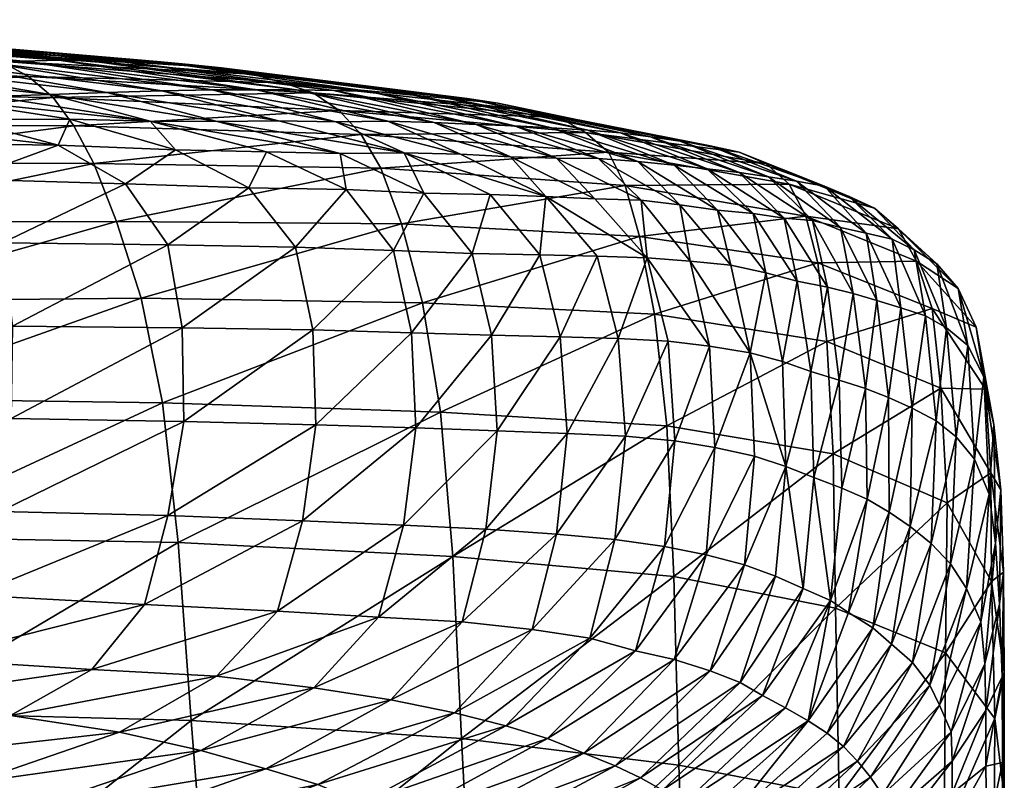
# Model space of a CAD drawing. Header units: inches. Extents: x -45 to 45, y -13 to 11.8.
# Tile 157 of 157: x 42.4 to 45, y 9.7 to 11.7. Entities that reach past the tile are written whole.
import ezdxf

# ---------------------------------------------------------------- set-up
doc = ezdxf.new("R2010")
doc.units = ezdxf.units.IN
doc.header["$MEASUREMENT"] = 0
doc.layers.add('AFUCH-3-STUP', color=5, linetype='Continuous')

msp = doc.modelspace()

# ---------------------------------------------------------------- meshes
at = {"layer": 'AFUCH-3-STUP'}
mesh = msp.add_polyface(dxfattribs=at)
corners = [(41.7131, 11.4947, 18.122), (40.9234, 11.5067, 17.9882), (41.6559, 11.5628, 18.8782), (40.8772, 11.577, 18.7535), (41.5909, 11.6125, 19.6148), (42.4443, 11.5395, 19.0252), (42.3708, 11.5802, 19.7516), (42.2921, 11.6043, 20.455), (41.5208, 11.6464, 20.3293), (42.2108, 11.6177, 21.1427), (41.4471, 11.6682, 21.0267), (42.1287, 11.631, 21.8176), (41.3721, 11.678, 21.7105), (42.0473, 11.6423, 22.4746), (41.2988, 11.6868, 22.3774), (41.9678, 11.6467, 23.1079), (41.229, 11.6877, 23.022), (41.89, 11.6426, 23.7212), (41.1642, 11.6899, 23.6454), (41.813, 11.6386, 24.3247), (41.1011, 11.6827, 24.2569), (41.7355, 11.6346, 24.9252), (42.6131, 11.58, 23.8192), (42.5247, 11.5829, 24.4186), (42.4308, 11.5804, 25.0158), (41.6555, 11.6309, 25.5224), (42.3296, 11.5773, 25.6074), (40.978, 11.6683, 25.4766), (42.2166, 11.5724, 26.186), (41.5703, 11.6266, 26.1116), (40.9161, 11.6611, 26.0877), (42.0933, 11.5618, 26.7491), (41.4776, 11.6098, 26.6904), (41.9679, 11.5507, 27.3022), (41.3855, 11.5931, 27.2644), (41.8507, 11.5392, 27.8503), (42.3488, 11.4869, 27.9647), (41.3118, 11.5752, 27.8421), (41.7532, 11.5268, 28.3763), (42.1816, 11.4841, 28.5034), (41.2854, 11.5544, 28.4201), (41.692, 11.516, 28.7843), (41.3653, 11.5246, 28.9569)]
mesh.append_faces([[corners[k] for k in face] for face in [(0, 1, 2), (2, 3, 4), (2, 5, 0), (5, 2, 6), (4, 6, 2), (6, 4, 7), (8, 7, 4), (7, 8, 9), (10, 9, 8), (9, 10, 11), (12, 11, 10), (11, 12, 13), (14, 13, 12), (13, 14, 15), (16, 15, 14), (15, 16, 17), (18, 17, 16), (17, 18, 19), (20, 19, 18), (19, 20, 21), (17, 22, 15), (19, 23, 17), (21, 24, 19), (25, 26, 21), (25, 21, 27), (26, 25, 28), (29, 28, 25), (29, 25, 30), (28, 29, 31), (32, 31, 29), (31, 32, 33), (34, 33, 32), (35, 36, 33), (35, 33, 37), (34, 37, 33), (38, 39, 35), (38, 35, 40), (37, 40, 35), (41, 38, 42), (40, 42, 38)]], dxfattribs={"vtx0": -1, "vtx1": -1, "vtx2": -1})
mesh = msp.add_polyface(dxfattribs=at)
corners = [(42.5091, 11.4841, 18.2762), (41.7131, 11.4947, 18.122), (42.4443, 11.5395, 19.0252), (43.2648, 11.4501, 18.4522), (42.5643, 11.4099, 17.5243), (43.1957, 11.4964, 19.194), (43.1177, 11.5235, 19.9091), (42.3708, 11.5802, 19.7516), (43.0357, 11.5462, 20.5998), (42.2921, 11.6043, 20.455), (42.9536, 11.5625, 21.2776), (42.2108, 11.6177, 21.1427), (42.8688, 11.5713, 21.9431), (42.1287, 11.631, 21.8176), (42.7844, 11.5792, 22.5898), (42.0473, 11.6423, 22.4746), (42.6991, 11.5774, 23.2131), (41.9678, 11.6467, 23.1079), (42.6131, 11.58, 23.8192), (41.89, 11.6426, 23.7212), (42.5247, 11.5829, 24.4186), (41.813, 11.6386, 24.3247), (42.4308, 11.5804, 25.0158), (41.7355, 11.6346, 24.9252), (42.3296, 11.5773, 25.6074), (43.3445, 11.5001, 23.3264), (43.2504, 11.5028, 23.9284), (43.1515, 11.505, 24.5265), (43.0462, 11.5051, 25.1238), (42.929, 11.5047, 25.7155), (42.7959, 11.5023, 26.2949), (42.2166, 11.5724, 26.186), (42.6511, 11.4975, 26.86), (42.0933, 11.5618, 26.7491), (42.5013, 11.492, 27.4148), (41.9679, 11.5507, 27.3022), (42.3488, 11.4869, 27.9647), (42.1816, 11.4841, 28.5034), (42.7654, 11.4219, 28.1101), (42.553, 11.4269, 28.6761), (42.2684, 11.4264, 29.2212), (43.1047, 11.4226, 26.9768), (42.9423, 11.421, 27.5443)]
mesh.append_faces([[corners[k] for k in face] for face in [(0, 1, 2), (0, 3, 4), (3, 0, 5), (2, 5, 0), (5, 2, 6), (7, 6, 2), (6, 7, 8), (9, 8, 7), (8, 9, 10), (11, 10, 9), (10, 11, 12), (13, 12, 11), (12, 13, 14), (15, 14, 13), (14, 15, 16), (17, 16, 15), (16, 17, 18), (18, 19, 20), (20, 21, 22), (22, 23, 24), (16, 25, 14), (18, 26, 16), (20, 27, 18), (27, 20, 28), (22, 28, 20), (28, 22, 29), (24, 29, 22), (29, 24, 30), (31, 30, 24), (30, 31, 32), (33, 32, 31), (32, 33, 34), (35, 34, 33), (34, 35, 36), (36, 37, 38), (39, 37, 40), (36, 38, 34), (32, 41, 30), (41, 32, 42), (34, 42, 32)]], dxfattribs={"vtx0": -1, "vtx1": -1, "vtx2": -1})
mesh = msp.add_polyface(dxfattribs=at)
corners = [(43.3743, 11.2974, 16.9895), (42.6172, 11.3104, 16.8098), (43.3228, 11.3869, 17.7035), (42.5643, 11.4099, 17.5243), (43.2648, 11.4501, 18.4522), (43.9147, 11.3921, 18.6323), (43.1957, 11.4964, 19.194), (43.844, 11.4322, 19.366), (43.1177, 11.5235, 19.9091), (43.7649, 11.4512, 20.0683), (43.6833, 11.4698, 20.7471), (43.0357, 11.5462, 20.5998), (43.6022, 11.4814, 21.4156), (42.9536, 11.5625, 21.2776), (43.519, 11.4893, 22.0729), (42.8688, 11.5713, 21.9431), (43.4339, 11.4963, 22.7109), (42.7844, 11.5792, 22.5898), (43.3445, 11.5001, 23.3264), (42.6991, 11.5774, 23.2131), (43.2504, 11.5028, 23.9284), (42.6131, 11.58, 23.8192), (43.1515, 11.505, 24.5265), (43.825, 11.4046, 23.4264), (43.7275, 11.4097, 24.0271), (43.6257, 11.4131, 24.6258), (43.0726, 11.3409, 28.2325), (43.2668, 11.3365, 27.6505), (42.7654, 11.4219, 28.1101), (43.1047, 11.4226, 26.9768), (43.4363, 11.3385, 27.0701), (43.2553, 11.4206, 26.4014), (43.5847, 11.335, 26.4843), (42.9423, 11.421, 27.5443), (43.6629, 11.2283, 27.1361), (43.4876, 11.2322, 27.7274), (43.2829, 11.2411, 28.3237), (43.0256, 11.2462, 28.9273), (43.5153, 11.4183, 25.2231), (43.0462, 11.5051, 25.1238), (43.3932, 11.4218, 25.8164), (42.929, 11.5047, 25.7155), (42.7959, 11.5023, 26.2949), (43.7166, 11.3276, 25.8941)]
mesh.append_faces([[corners[k] for k in face] for face in [(32, 31, 30), (34, 30, 35), (27, 35, 30), (35, 27, 36), (26, 36, 27), (36, 26, 37)]], dxfattribs={"vtx0": -1, "vtx1": -1})
mesh.append_faces([[corners[k] for k in face] for face in [(0, 1, 2), (2, 3, 4), (4, 5, 2), (6, 7, 4), (8, 9, 6), (9, 8, 10), (11, 10, 8), (10, 11, 12), (13, 12, 11), (12, 13, 14), (15, 14, 13), (14, 15, 16), (17, 16, 15), (16, 17, 18), (18, 19, 20), (20, 21, 22), (18, 23, 16), (20, 24, 18), (24, 20, 25), (22, 25, 20), (29, 30, 31), (29, 33, 30), (25, 22, 38), (39, 38, 22), (38, 39, 40), (41, 40, 39), (40, 41, 31), (42, 31, 41), (31, 42, 29), (40, 43, 38), (31, 32, 40)]], dxfattribs={"vtx0": -1, "vtx1": -1, "vtx2": -1})
mesh.append_faces([[corners[k] for k in face] for face in [(26, 27, 28), (27, 30, 33)]], dxfattribs={"vtx1": -1, "vtx2": -1})
mesh = msp.add_polyface(dxfattribs=at)
corners = [(41.1739, 10.6829, 14.9964), (41.9946, 10.6894, 15.116), (41.2131, 10.326, 14.6864), (41.9387, 10.9465, 15.5237), (41.1267, 10.9469, 15.3882), (41.8752, 11.1561, 16.0254), (41.0696, 11.1457, 15.8845), (41.8145, 11.3115, 16.647), (41.0136, 11.3054, 16.5029), (41.763, 11.4134, 17.3642), (40.9664, 11.4178, 17.2231), (41.7131, 11.4947, 18.122), (42.6768, 11.1571, 16.1848), (42.6172, 11.3104, 16.8098), (42.5643, 11.4099, 17.5243), (42.5091, 11.4841, 18.2762), (42.3488, 11.4869, 27.9647), (41.8507, 11.5392, 27.8503), (42.1816, 11.4841, 28.5034), (41.7532, 11.5268, 28.3763), (41.9597, 11.4791, 28.9939), (41.692, 11.516, 28.7843), (41.6089, 11.484, 29.3798), (41.3653, 11.5246, 28.9569), (41.1693, 11.4916, 29.7024), (41.8871, 11.4303, 29.7065), (41.4133, 11.4304, 30.1161), (42.2684, 11.4264, 29.2212), (42.1157, 11.3638, 29.9456), (41.6088, 11.3645, 30.4135), (41.7436, 11.2671, 30.6122), (41.1171, 11.2571, 31.0213), (42.2767, 11.2688, 30.1104), (42.3757, 11.1006, 30.2167), (41.8229, 11.104, 30.7346), (41.1802, 11.1028, 31.1606), (41.8456, 10.8855, 30.7899), (42.402, 10.8802, 30.2661), (41.1968, 10.8901, 31.2199), (41.8073, 10.4038, 30.813), (42.3695, 10.3916, 30.2936), (41.8358, 10.6434, 30.8104), (41.1847, 10.6523, 31.2377), (41.1562, 10.4179, 31.2347)]
mesh.append_faces([[corners[k] for k in face] for face in [(28, 25, 29), (30, 29, 31), (34, 30, 35), (36, 34, 38), (35, 38, 34), (36, 41, 37), (39, 41, 43)]], dxfattribs={"vtx0": -1, "vtx1": -1})
mesh.append_faces([[corners[k] for k in face] for face in [(5, 6, 7), (7, 8, 9), (9, 10, 11), (5, 12, 3), (7, 13, 5), (9, 14, 7), (11, 15, 9), (16, 17, 18), (18, 19, 20), (21, 20, 19), (22, 23, 24), (21, 23, 20), (22, 20, 23), (25, 22, 26), (24, 26, 22), (20, 22, 27), (25, 27, 22), (26, 29, 25), (20, 27, 18), (42, 41, 38), (42, 43, 41)]], dxfattribs={"vtx0": -1, "vtx1": -1, "vtx2": -1})
mesh.append_faces([[corners[k] for k in face] for face in [(0, 1, 2), (1, 0, 3), (4, 3, 0), (3, 4, 5), (28, 29, 32), (30, 32, 29), (32, 30, 33), (34, 33, 30), (36, 37, 34), (39, 40, 41), (36, 38, 41)]], dxfattribs={"vtx1": -1, "vtx2": -1})
mesh = msp.add_polyface(dxfattribs=at)
corners = [(41.9946, 10.6894, 15.116), (42.7979, 10.6784, 15.2508), (42.0357, 10.324, 14.8087), (42.7414, 10.9546, 15.667), (41.9387, 10.9465, 15.5237), (42.6768, 11.1571, 16.1848), (41.8752, 11.1561, 16.0254), (42.6172, 11.3104, 16.8098), (41.8145, 11.3115, 16.647), (42.5643, 11.4099, 17.5243), (41.763, 11.4134, 17.3642), (42.5091, 11.4841, 18.2762), (43.4287, 11.1511, 16.3555), (43.3743, 11.2974, 16.9895), (43.3228, 11.3869, 17.7035), (42.2684, 11.4264, 29.2212), (41.8871, 11.4303, 29.7065), (42.5225, 11.3584, 29.4043), (42.1157, 11.3638, 29.9456), (42.3757, 11.1006, 30.2167), (41.8229, 11.104, 30.7346), (42.402, 10.8802, 30.2661), (42.553, 11.4269, 28.6761), (42.7654, 11.4219, 28.1101), (42.1816, 11.4841, 28.5034), (43.0726, 11.3409, 28.2325), (42.8327, 11.3461, 28.8207), (42.9423, 11.421, 27.5443), (43.2668, 11.3365, 27.6505), (42.5013, 11.492, 27.4148), (43.0256, 11.2462, 28.9273), (42.7003, 11.2568, 29.5344), (42.2767, 11.2688, 30.1104), (42.8124, 11.0956, 29.6221), (42.8503, 10.8762, 29.6673), (43.1494, 11.0888, 29.0011), (42.854, 10.6289, 29.6948), (43.1949, 10.8707, 29.0406), (42.3985, 10.6365, 30.2889), (41.8358, 10.6434, 30.8104), (42.3695, 10.3916, 30.2936), (42.8124, 10.3805, 29.6966), (43.2029, 10.6205, 29.0671)]
mesh.append_faces([[corners[k] for k in face] for face in [(25, 23, 26), (26, 22, 17), (26, 30, 25), (30, 26, 31), (17, 31, 26), (31, 17, 32), (18, 32, 17), (31, 33, 30), (33, 31, 19), (32, 19, 31), (33, 34, 35), (34, 33, 21), (19, 21, 33), (34, 36, 37), (21, 38, 34)]], dxfattribs={"vtx0": -1, "vtx1": -1})
mesh.append_faces([[corners[k] for k in face] for face in [(5, 6, 7), (7, 8, 9), (9, 10, 11), (5, 12, 3), (7, 13, 5), (9, 14, 7), (15, 16, 17), (22, 23, 24), (22, 26, 23), (27, 23, 28), (27, 29, 23), (15, 17, 22), (36, 34, 38), (38, 39, 40), (38, 21, 39), (36, 41, 42), (41, 36, 40), (38, 40, 36)]], dxfattribs={"vtx0": -1, "vtx1": -1, "vtx2": -1})
mesh.append_faces([[corners[k] for k in face] for face in [(0, 1, 2), (1, 0, 3), (4, 3, 0), (3, 4, 5), (18, 17, 16), (19, 20, 21)]], dxfattribs={"vtx1": -1, "vtx2": -1})
mesh = msp.add_polyface(dxfattribs=at)
corners = [(44.0192, 11.2519, 17.1649), (43.3743, 11.2974, 16.9895), (43.9753, 11.3398, 17.8839), (43.3228, 11.3869, 17.7035), (43.9147, 11.3921, 18.6323), (43.2648, 11.4501, 18.4522), (43.844, 11.4322, 19.366), (43.1957, 11.4964, 19.194), (43.7649, 11.4512, 20.0683), (44.4523, 11.256, 18.0371), (44.3911, 11.3099, 18.7848), (44.3205, 11.3405, 19.51), (44.2434, 11.3571, 20.2015), (44.1642, 11.3687, 20.8723), (43.6833, 11.4698, 20.7471), (44.0859, 11.3803, 21.5339), (43.6022, 11.4814, 21.4156), (44.0072, 11.3909, 22.1856), (43.519, 11.4893, 22.0729), (43.9211, 11.3985, 22.8169), (43.4339, 11.4963, 22.7109), (43.825, 11.4046, 23.4264), (43.3445, 11.5001, 23.3264), (43.7275, 11.4097, 24.0271), (43.5847, 11.335, 26.4843), (43.4363, 11.3385, 27.0701), (43.8098, 11.2234, 26.5429), (43.6629, 11.2283, 27.1361), (43.7166, 11.3276, 25.8941), (43.9395, 11.2169, 25.9497), (44.3205, 11.2866, 22.2697), (44.236, 11.2959, 22.8961), (44.1488, 11.306, 23.5052), (44.0525, 11.3153, 24.1053), (43.9488, 11.3233, 24.7033), (43.6257, 11.4131, 24.6258), (43.8379, 11.324, 25.3003), (43.5153, 11.4183, 25.2231), (43.3932, 11.4218, 25.8164), (44.2634, 11.1869, 24.1611), (44.1637, 11.2006, 24.7586), (44.0614, 11.2129, 25.356)]
mesh.append_faces([[corners[k] for k in face] for face in [(24, 26, 28), (29, 28, 26), (31, 19, 32), (32, 21, 33), (33, 23, 34), (34, 35, 36), (36, 37, 28), (28, 38, 24), (33, 39, 32), (34, 40, 33), (36, 41, 34), (28, 29, 36)]], dxfattribs={"vtx0": -1, "vtx1": -1})
mesh.append_faces([[corners[k] for k in face] for face in [(0, 1, 2), (3, 2, 1), (2, 3, 4), (4, 5, 6), (6, 7, 8), (2, 9, 0), (4, 10, 2), (6, 11, 4), (11, 6, 12), (8, 12, 6), (12, 8, 13), (14, 13, 8), (13, 14, 15), (16, 15, 14), (15, 16, 17), (18, 17, 16), (17, 18, 19), (20, 19, 18), (19, 20, 21), (21, 22, 23), (17, 30, 15), (19, 31, 17), (21, 32, 19), (23, 33, 21), (35, 34, 23), (37, 36, 35)]], dxfattribs={"vtx0": -1, "vtx1": -1, "vtx2": -1})
mesh.append_faces([[corners[k] for k in face] for face in [(24, 25, 26), (27, 26, 25)]], dxfattribs={"vtx1": -1, "vtx2": -1})
mesh = msp.add_polyface(dxfattribs=at)
corners = [(44.5518, 10.8399, 16.0941), (44.0968, 10.9122, 15.9684), (44.5282, 11.0475, 16.6545), (44.0575, 11.1178, 16.5196), (44.4965, 11.1715, 17.311), (44.0192, 11.2519, 17.1649), (44.4523, 11.256, 18.0371), (43.9753, 11.3398, 17.8839), (44.3911, 11.3099, 18.7848), (43.9147, 11.3921, 18.6323), (44.3205, 11.3405, 19.51), (44.6779, 11.1923, 18.8964), (44.6109, 11.2231, 19.6131), (44.298, 11.0415, 24.7958), (44.3497, 10.8106, 24.8197), (44.3908, 11.0212, 24.1997), (44.4352, 10.787, 24.2288), (44.2419, 10.8274, 25.4081), (44.1912, 11.0522, 25.39), (44.5455, 11.2507, 20.2993), (44.2434, 11.3571, 20.2015), (44.4715, 11.2631, 20.9658), (44.1642, 11.3687, 20.8723), (44.3981, 11.2753, 21.623), (44.0859, 11.3803, 21.5339), (44.3205, 11.2866, 22.2697), (44.0072, 11.3909, 22.1856), (44.236, 11.2959, 22.8961), (44.5879, 11.1411, 21.6917), (44.5141, 11.1595, 22.3332), (44.4391, 11.1661, 22.9565), (44.3575, 11.1777, 23.5626), (44.1488, 11.306, 23.5052), (44.2634, 11.1869, 24.1611), (44.5533, 10.9832, 23.0032), (44.4732, 10.9992, 23.6035), (44.1637, 11.2006, 24.7586), (44.5099, 10.7608, 23.6382)]
mesh.append_faces([[corners[k] for k in face] for face in [(0, 1, 2), (2, 3, 4), (4, 5, 6), (6, 7, 8), (8, 11, 6), (13, 14, 15), (12, 10, 19), (19, 20, 21), (21, 22, 23), (23, 24, 25), (25, 26, 27), (23, 28, 21), (28, 23, 29), (25, 29, 23), (29, 25, 30), (27, 30, 25), (30, 27, 31), (32, 31, 27), (31, 32, 33), (30, 34, 29), (34, 30, 35), (31, 35, 30), (35, 31, 15), (33, 15, 31), (15, 33, 13), (36, 13, 33), (13, 36, 18), (15, 16, 35)]], dxfattribs={"vtx0": -1, "vtx1": -1})
mesh.append_faces([[corners[k] for k in face] for face in [(3, 2, 1), (5, 4, 3), (8, 9, 10), (10, 12, 8), (16, 15, 14), (17, 14, 18), (20, 19, 10), (22, 21, 20), (24, 23, 22), (37, 35, 16)]], dxfattribs={"vtx0": -1, "vtx1": -1, "vtx2": -1})
mesh.append_faces([[corners[k] for k in face] for face in [(13, 18, 14)]], dxfattribs={"vtx1": -1, "vtx2": -1})
mesh = msp.add_polyface(dxfattribs=at)
corners = [(44.1479, 10.2199, 15.1472), (43.5649, 10.2728, 15.0439), (44.1293, 10.617, 15.5097), (43.5318, 10.6538, 15.3882), (44.0968, 10.9122, 15.9684), (43.4843, 10.9418, 15.8224), (44.0575, 11.1178, 16.5196), (43.4287, 11.1511, 16.3555), (44.0192, 11.2519, 17.1649), (43.9455, 11.0655, 26.578), (43.8098, 11.2234, 26.5429), (43.7942, 11.0689, 27.1754), (43.6629, 11.2283, 27.1361), (43.9395, 11.2169, 25.9497), (44.0777, 11.0612, 25.9838), (44.1332, 10.8408, 25.9991), (44.0008, 10.8477, 26.5929), (44.1912, 11.0522, 25.39), (44.2419, 10.8274, 25.4081), (44.0614, 11.2129, 25.356), (43.8481, 10.8523, 27.1932), (43.6664, 10.8566, 27.7987), (44.1509, 10.5781, 26.0091), (44.02, 10.5899, 26.6012), (43.866, 10.5974, 27.2033), (43.6815, 10.6046, 27.8134), (44.123, 10.2992, 26.0131), (44.2564, 10.5601, 25.4228), (43.9923, 10.3176, 26.6022), (43.8381, 10.3315, 27.2047), (43.652, 10.3442, 27.8177), (44.0468, 10.0235, 26.0118), (44.2334, 10.2769, 25.4334), (43.926, 10.0564, 26.5998), (43.774, 10.0798, 27.2021), (44.2634, 11.1869, 24.1611), (44.0525, 11.3153, 24.1053), (44.1637, 11.2006, 24.7586), (43.9488, 11.3233, 24.7033), (43.8379, 11.324, 25.3003), (43.5893, 10.0998, 27.8164)]
mesh.append_faces([[corners[k] for k in face] for face in [(9, 10, 11), (12, 11, 10), (9, 16, 14), (13, 14, 19), (17, 19, 14), (11, 20, 9), (33, 28, 34), (35, 36, 37), (37, 38, 19), (19, 39, 13), (19, 17, 37), (34, 29, 40)]], dxfattribs={"vtx0": -1, "vtx1": -1})
mesh.append_faces([[corners[k] for k in face] for face in [(6, 7, 8), (15, 14, 16), (15, 18, 14), (16, 9, 20), (20, 11, 21), (15, 22, 18), (22, 15, 23), (16, 23, 15), (23, 16, 24), (20, 24, 16), (24, 20, 25), (22, 26, 27), (26, 22, 28), (23, 28, 22), (28, 23, 29), (24, 29, 23), (29, 24, 30), (25, 30, 24), (26, 31, 32), (28, 33, 26), (29, 34, 28)]], dxfattribs={"vtx0": -1, "vtx1": -1, "vtx2": -1})
mesh.append_faces([[corners[k] for k in face] for face in [(0, 1, 2), (3, 2, 1), (2, 3, 4), (4, 5, 6), (13, 10, 14), (9, 14, 10), (17, 14, 18)]], dxfattribs={"vtx1": -1, "vtx2": -1})
mesh = msp.add_polyface(dxfattribs=at)
corners = [(44.8526, 10.7171, 16.2166), (44.5518, 10.8399, 16.0941), (44.8301, 10.927, 16.773), (44.5282, 11.0475, 16.6545), (44.7888, 11.052, 17.4292), (44.4965, 11.1715, 17.311), (44.7409, 11.1379, 18.1544), (44.4523, 11.256, 18.0371), (44.6779, 11.1923, 18.8964), (44.3911, 11.3099, 18.7848), (44.6109, 11.2231, 19.6131), (44.9708, 10.7143, 16.9213), (44.9462, 10.8781, 17.5504), (44.8986, 10.9801, 18.2587), (44.8426, 11.0451, 18.9876), (44.7825, 11.0824, 19.6954), (44.7243, 11.1102, 20.3761), (44.5455, 11.2507, 20.2993), (44.6557, 11.1261, 21.0386), (44.4715, 11.2631, 20.9658), (44.5879, 11.1411, 21.6917), (44.9665, 10.7466, 18.3902), (44.9243, 10.8294, 19.0916), (44.8678, 10.8758, 19.7814), (44.8123, 10.9075, 20.4513), (44.747, 10.9293, 21.1066), (44.6835, 10.9487, 21.7532), (44.6214, 10.9669, 22.3876), (44.5141, 11.1595, 22.3332), (44.5533, 10.9832, 23.0032), (44.7771, 10.6642, 21.1832), (44.7147, 10.6923, 21.819), (44.6536, 10.7164, 22.4419), (44.5845, 10.7379, 23.046), (44.4732, 10.9992, 23.6035), (44.5099, 10.7608, 23.6382)]
mesh.append_faces([[corners[k] for k in face] for face in [(0, 1, 2), (3, 2, 1), (2, 3, 4), (5, 4, 3), (4, 5, 6), (7, 6, 5), (6, 7, 8), (8, 9, 10), (11, 2, 12), (4, 12, 2), (12, 4, 13), (6, 13, 4), (13, 6, 14), (8, 14, 6), (14, 8, 15), (10, 15, 8), (15, 10, 16), (17, 16, 10), (16, 17, 18), (19, 18, 17), (18, 19, 20), (13, 21, 12), (21, 13, 22), (14, 22, 13), (22, 14, 23), (15, 23, 14), (23, 15, 24), (16, 24, 15), (24, 16, 25), (18, 25, 16), (25, 18, 26), (20, 26, 18), (26, 20, 27), (28, 27, 20), (27, 28, 29), (25, 30, 24), (26, 31, 25), (27, 32, 26), (29, 33, 27), (34, 35, 29)]], dxfattribs={"vtx0": -1, "vtx1": -1})
mesh = msp.add_polyface(dxfattribs=at)
corners = [(43.5649, 10.2728, 15.0439), (42.839, 10.3095, 14.926), (43.5318, 10.6538, 15.3882), (42.7979, 10.6784, 15.2508), (43.4843, 10.9418, 15.8224), (42.7414, 10.9546, 15.667), (43.4287, 11.1511, 16.3555), (42.6768, 11.1571, 16.1848), (43.3743, 11.2974, 16.9895), (44.0968, 10.9122, 15.9684), (44.0575, 11.1178, 16.5196), (44.0192, 11.2519, 17.1649), (43.7942, 11.0689, 27.1754), (43.6629, 11.2283, 27.1361), (43.6154, 11.0721, 27.7751), (43.4876, 11.2322, 27.7274), (43.4077, 11.08, 28.3832), (43.2829, 11.2411, 28.3237), (43.1494, 11.0888, 29.0011), (43.0256, 11.2462, 28.9273), (42.8124, 11.0956, 29.6221), (43.6664, 10.8566, 27.7987), (43.4554, 10.8631, 28.4143), (43.1949, 10.8707, 29.0406), (42.8503, 10.8762, 29.6673), (43.6815, 10.6046, 27.8134), (43.8481, 10.8523, 27.1932), (43.4667, 10.6122, 28.4347), (43.2029, 10.6205, 29.0671), (42.854, 10.6289, 29.6948), (43.652, 10.3442, 27.8177), (43.4345, 10.355, 28.4418), (43.168, 10.3664, 29.0747), (42.8124, 10.3805, 29.6966), (43.5893, 10.0998, 27.8164), (43.8381, 10.3315, 27.2047), (43.3687, 10.1123, 28.4394), (43.1016, 10.128, 29.0681), (42.7502, 10.1456, 29.6851)]
mesh.append_faces([[corners[k] for k in face] for face in [(12, 13, 14), (15, 14, 13), (14, 15, 16), (17, 16, 15), (16, 17, 18), (19, 18, 17), (18, 19, 20), (14, 21, 12), (16, 22, 14), (18, 23, 16), (23, 18, 24), (34, 30, 36), (36, 31, 37), (37, 32, 38)]], dxfattribs={"vtx0": -1, "vtx1": -1})
mesh.append_faces([[corners[k] for k in face] for face in [(6, 7, 8), (6, 10, 4), (8, 11, 6), (21, 14, 22), (22, 16, 23), (21, 25, 26), (25, 21, 27), (22, 27, 21), (27, 22, 28), (23, 28, 22), (28, 23, 29), (30, 25, 31), (27, 31, 25), (31, 27, 32), (28, 32, 27), (32, 28, 33), (30, 34, 35), (31, 36, 30), (32, 37, 31)]], dxfattribs={"vtx0": -1, "vtx1": -1, "vtx2": -1})
mesh.append_faces([[corners[k] for k in face] for face in [(0, 1, 2), (3, 2, 1), (2, 3, 4), (5, 4, 3), (4, 5, 6), (4, 9, 2)]], dxfattribs={"vtx1": -1, "vtx2": -1})
mesh = msp.add_polyface(dxfattribs=at)
corners = [(44.5749, 10.1361, 15.2628), (44.1479, 10.2199, 15.1472), (44.5687, 10.5435, 15.6236), (44.1293, 10.617, 15.5097), (44.5518, 10.8399, 16.0941), (44.0968, 10.9122, 15.9684), (44.8693, 10.4138, 15.7602), (44.8526, 10.7171, 16.2166), (44.4352, 10.787, 24.2288), (44.3497, 10.8106, 24.8197), (44.444, 10.5104, 24.2584), (44.3609, 10.5371, 24.8412), (44.2564, 10.5601, 25.4228), (44.2419, 10.8274, 25.4081), (44.1509, 10.5781, 26.0091), (44.4167, 10.2206, 24.2844), (44.3342, 10.25, 24.8584), (44.5176, 10.4813, 23.6766), (44.4897, 10.1883, 23.7132), (44.5099, 10.7608, 23.6382), (44.2334, 10.2769, 25.4334), (44.123, 10.2992, 26.0131), (44.591, 10.453, 23.0946), (44.5611, 10.1562, 23.1423), (44.6584, 10.4242, 22.5029), (44.6088, 10.1249, 22.5605), (44.2441, 9.9705, 24.8654), (44.1488, 10.0003, 25.4351), (44.7147, 10.6923, 21.819), (44.6835, 10.9487, 21.7532), (44.6536, 10.7164, 22.4419), (44.6214, 10.9669, 22.3876), (44.5845, 10.7379, 23.046), (44.5533, 10.9832, 23.0032), (44.7162, 10.3898, 21.8934), (44.7224, 10.0411, 21.3549), (44.7719, 10.3514, 21.2705), (44.6728, 10.0837, 21.9646)]
mesh.append_faces([[corners[k] for k in face] for face in [(4, 7, 2), (15, 10, 16), (16, 11, 20), (25, 24, 23), (16, 26, 15), (20, 27, 16), (35, 36, 37), (37, 34, 25)]], dxfattribs={"vtx0": -1, "vtx1": -1})
mesh.append_faces([[corners[k] for k in face] for face in [(5, 4, 3), (8, 9, 10), (11, 10, 9), (11, 9, 12), (13, 12, 9), (12, 13, 14), (11, 16, 10), (17, 10, 18), (8, 10, 19), (17, 19, 10), (12, 20, 11), (20, 12, 21), (22, 23, 24), (22, 17, 23), (28, 29, 30), (30, 31, 32), (32, 33, 19), (34, 28, 24), (30, 24, 28), (24, 30, 22), (32, 22, 30), (22, 32, 17), (19, 17, 32), (34, 37, 36), (24, 25, 34)]], dxfattribs={"vtx0": -1, "vtx1": -1, "vtx2": -1})
mesh.append_faces([[corners[k] for k in face] for face in [(0, 1, 2), (2, 3, 4), (2, 6, 0)]], dxfattribs={"vtx1": -1})
mesh.append_faces([[corners[k] for k in face] for face in [(3, 2, 1), (15, 18, 10), (18, 23, 17)]], dxfattribs={"vtx1": -1, "vtx2": -1})
mesh = msp.add_polyface(dxfattribs=at)
corners = [(44.8647, 10.018, 15.4132), (44.5749, 10.1361, 15.2628), (44.8693, 10.4138, 15.7602), (44.5687, 10.5435, 15.6236), (44.8526, 10.7171, 16.2166), (44.9865, 10.2062, 15.9683), (44.985, 10.4935, 16.394), (44.9708, 10.7143, 16.9213), (44.8301, 10.927, 16.773), (45.0183, 10.2306, 16.6183), (45.0107, 10.4486, 17.1184), (44.9923, 10.6211, 17.7158), (44.9462, 10.8781, 17.5504), (44.9665, 10.7466, 18.3902), (45.0074, 10.1464, 17.3473), (44.9973, 10.3072, 17.9275), (44.9807, 10.4374, 18.5677), (44.9414, 10.5291, 19.2306), (44.9243, 10.8294, 19.0916), (44.8931, 10.5886, 19.8904), (44.8678, 10.8758, 19.7814), (44.8403, 10.631, 20.5407), (44.8123, 10.9075, 20.4513), (44.7771, 10.6642, 21.1832), (44.747, 10.9293, 21.1066), (44.7147, 10.6923, 21.819), (44.9692, 9.989, 18.1332), (44.9579, 10.1, 18.7564), (44.9205, 10.1882, 19.3875), (44.8782, 10.253, 20.017), (44.8275, 10.3067, 20.6441), (44.7719, 10.3514, 21.2705), (44.7162, 10.3898, 21.8934), (44.7778, 9.9926, 20.7438), (44.7224, 10.0411, 21.3549)]
mesh.append_faces([[corners[k] for k in face] for face in [(0, 1, 2), (2, 5, 0), (5, 2, 6), (4, 6, 2), (6, 4, 7), (8, 7, 4), (6, 9, 5), (7, 10, 6), (12, 11, 7), (18, 17, 13), (20, 19, 18), (22, 21, 20)]], dxfattribs={"vtx0": -1, "vtx1": -1})
mesh.append_faces([[corners[k] for k in face] for face in [(9, 6, 10), (10, 7, 11), (11, 12, 13), (10, 14, 9), (14, 10, 15), (11, 15, 10), (15, 11, 16), (13, 16, 11), (16, 13, 17), (17, 18, 19), (19, 20, 21), (21, 22, 23), (23, 24, 25), (15, 26, 14), (16, 27, 15), (27, 16, 28), (17, 28, 16), (28, 17, 29), (19, 29, 17), (29, 19, 30), (21, 30, 19), (30, 21, 31), (23, 31, 21), (31, 23, 32), (25, 32, 23), (30, 33, 29), (31, 34, 30)]], dxfattribs={"vtx0": -1, "vtx1": -1, "vtx2": -1})
mesh.append_faces([[corners[k] for k in face] for face in [(2, 3, 4)]], dxfattribs={"vtx1": -1})
mesh = msp.add_polyface(dxfattribs=at)
corners = [(41.5164, 9.0258, 26.3645), (41.5844, 8.9407, 25.7919), (42.1699, 9.2185, 26.4347), (42.2432, 9.1447, 25.8619), (41.4418, 9.1148, 26.9643), (42.0882, 9.2899, 27.0279), (41.3649, 9.2114, 27.5834), (41.996, 9.3739, 27.6322), (41.291, 9.3152, 28.2097), (41.9004, 9.4554, 28.2389), (41.2229, 9.4359, 28.8244), (41.796, 9.5505, 28.826), (41.6824, 9.6407, 29.3592), (42.143, 9.2615, 14.372), (41.3403, 9.2368, 14.2342), (42.0806, 9.8601, 14.5503), (41.2617, 9.8463, 14.4373), (42.0357, 10.324, 14.8087), (41.2131, 10.326, 14.6864), (41.9946, 10.6894, 15.116), (42.3695, 10.3916, 30.2936), (41.8073, 10.4038, 30.813), (42.2995, 10.17, 30.2671), (41.7433, 10.185, 30.7763), (41.0984, 10.2057, 31.185), (42.1783, 10.0009, 30.1905), (41.6331, 10.0242, 30.6742), (41.0029, 10.0458, 31.0622), (42.0024, 9.8858, 30.0665), (41.4842, 9.9074, 30.5084), (41.7843, 9.7862, 29.9097), (41.3092, 9.7882, 30.2609), (41.5716, 9.7057, 29.7496), (41.1714, 9.6691, 29.8999), (42.6119, 9.9741, 29.6257), (42.0899, 9.7418, 29.427), (42.397, 9.8524, 29.5324), (42.7005, 9.475, 27.0753), (42.5866, 9.5422, 27.6779), (42.4558, 9.609, 28.2818), (42.2985, 9.6754, 28.8724)]
mesh.append_faces([[corners[k] for k in face] for face in [(23, 21, 24), (26, 23, 27), (25, 28, 34)]], dxfattribs={"vtx0": -1, "vtx1": -1})
mesh.append_faces([[corners[k] for k in face] for face in [(0, 1, 2), (3, 2, 1), (4, 0, 5), (2, 5, 0), (6, 4, 7), (5, 7, 4), (8, 6, 9), (7, 9, 6), (10, 8, 11), (9, 11, 8), (11, 12, 10), (13, 14, 15), (16, 15, 14), (15, 16, 17), (29, 28, 26), (28, 29, 30), (31, 30, 29), (30, 31, 32), (32, 33, 12), (35, 36, 30), (28, 30, 36), (5, 37, 7), (7, 38, 9), (9, 39, 11), (40, 11, 39), (11, 40, 12), (35, 12, 40), (12, 35, 32), (30, 32, 35)]], dxfattribs={"vtx0": -1, "vtx1": -1, "vtx2": -1})
mesh.append_faces([[corners[k] for k in face] for face in [(18, 17, 16), (17, 18, 19), (20, 21, 22), (23, 22, 21), (22, 23, 25), (26, 25, 23), (25, 26, 28)]], dxfattribs={"vtx1": -1, "vtx2": -1})
mesh = msp.add_polyface(dxfattribs=at)
corners = [(42.9197, 9.2596, 14.4879), (42.143, 9.2615, 14.372), (42.8733, 9.8391, 14.6776), (42.0806, 9.8601, 14.5503), (42.839, 10.3095, 14.926), (42.0357, 10.324, 14.8087), (42.7979, 10.6784, 15.2508), (42.8124, 10.3805, 29.6966), (42.7502, 10.1456, 29.6851), (43.168, 10.3664, 29.0747), (42.2995, 10.17, 30.2671), (42.3695, 10.3916, 30.2936), (42.941, 9.9562, 29.0192), (43.1016, 10.128, 29.0681), (42.6119, 9.9741, 29.6257), (42.1783, 10.0009, 30.1905), (42.8992, 9.7602, 28.344), (43.1977, 9.9252, 28.4033), (42.6848, 9.8081, 28.9489), (42.397, 9.8524, 29.5324), (42.0024, 9.8858, 30.0665), (42.7937, 9.4196, 26.4824), (43.324, 9.6212, 26.528), (42.7005, 9.475, 27.0753), (43.208, 9.6704, 27.1234), (42.5866, 9.5422, 27.6779), (43.0705, 9.7116, 27.7324), (42.4558, 9.609, 28.2818), (42.2985, 9.6754, 28.8724), (42.0899, 9.7418, 29.427), (43.0907, 9.1405, 23.6991), (42.4336, 8.8877, 23.6803), (43.1345, 9.0907, 23.1505), (43.0487, 9.1926, 24.2464), (42.3976, 8.9505, 24.2223), (42.3546, 9.0173, 24.7626), (42.9997, 9.2493, 24.7944), (42.3031, 9.0834, 25.3061), (42.9422, 9.3065, 25.3457), (42.2432, 9.1447, 25.8619), (42.8761, 9.3566, 25.9072), (42.1699, 9.2185, 26.4347), (42.0882, 9.2899, 27.0279), (41.996, 9.3739, 27.6322), (41.9004, 9.4554, 28.2389)]
mesh.append_faces([[corners[k] for k in face] for face in [(8, 7, 10), (12, 13, 14), (8, 14, 13), (14, 8, 15), (10, 15, 8), (12, 18, 17), (14, 19, 12)]], dxfattribs={"vtx0": -1, "vtx1": -1})
mesh.append_faces([[corners[k] for k in face] for face in [(0, 1, 2), (3, 2, 1), (2, 3, 4), (7, 8, 9), (11, 10, 7), (16, 17, 18), (18, 12, 19), (19, 14, 20), (21, 22, 23), (23, 24, 25), (26, 25, 24), (25, 26, 27), (16, 27, 26), (27, 16, 28), (18, 28, 16), (28, 18, 29), (19, 29, 18), (30, 31, 32), (33, 34, 30), (34, 33, 35), (36, 35, 33), (35, 36, 37), (38, 37, 36), (37, 38, 39), (40, 39, 38), (39, 40, 41), (21, 41, 40), (41, 21, 42), (23, 42, 21), (25, 43, 23), (27, 44, 25)]], dxfattribs={"vtx0": -1, "vtx1": -1, "vtx2": -1})
mesh.append_faces([[corners[k] for k in face] for face in [(5, 4, 3), (4, 5, 6)]], dxfattribs={"vtx1": -1, "vtx2": -1})
mesh = msp.add_polyface(dxfattribs=at)
corners = [(43.6169, 9.2168, 14.6015), (42.9197, 9.2596, 14.4879), (43.5872, 9.7919, 14.7875), (42.8733, 9.8391, 14.6776), (43.5649, 10.2728, 15.0439), (42.839, 10.3095, 14.926), (44.1479, 10.2199, 15.1472), (43.7921, 9.327, 22.6178), (43.1906, 9.0473, 22.5977), (43.8598, 9.3042, 22.0571), (43.7047, 9.8256, 26.5713), (43.926, 10.0564, 26.5998), (43.5689, 9.8592, 27.1714), (43.774, 10.0798, 27.2021), (43.4005, 9.8939, 27.7838), (43.5893, 10.0998, 27.8164), (43.1977, 9.9252, 28.4033), (43.3687, 10.1123, 28.4394), (42.941, 9.9562, 29.0192), (43.1016, 10.128, 29.0681), (43.6263, 9.4429, 24.2706), (44.0597, 9.6882, 24.2915), (43.5668, 9.4904, 24.8236), (43.993, 9.7199, 24.8513), (43.4985, 9.5349, 25.3819), (43.9104, 9.7529, 25.4163), (43.4196, 9.5759, 25.9485), (43.8146, 9.7919, 25.9874), (43.324, 9.6212, 26.528), (43.208, 9.6704, 27.1234), (43.0705, 9.7116, 27.7324), (42.8992, 9.7602, 28.344), (43.7311, 9.3607, 23.1716), (43.1345, 9.0907, 23.1505), (43.679, 9.3988, 23.7211), (43.0907, 9.1405, 23.6991), (43.0487, 9.1926, 24.2464), (42.9997, 9.2493, 24.7944), (42.9422, 9.3065, 25.3457), (42.8761, 9.3566, 25.9072), (42.7937, 9.4196, 26.4824), (42.7005, 9.475, 27.0753)]
mesh.append_faces([[corners[k] for k in face] for face in [(10, 11, 12), (13, 12, 11), (12, 13, 14), (15, 14, 13), (14, 15, 16), (17, 16, 15), (16, 17, 18), (19, 18, 17), (27, 26, 25), (10, 28, 27), (12, 29, 10), (14, 30, 12), (16, 31, 14)]], dxfattribs={"vtx0": -1, "vtx1": -1})
mesh.append_faces([[corners[k] for k in face] for face in [(0, 1, 2), (3, 2, 1), (2, 3, 4), (7, 8, 9), (20, 21, 22), (22, 23, 24), (24, 25, 26), (26, 27, 28), (28, 10, 29), (29, 12, 30), (30, 14, 31), (32, 33, 7), (34, 35, 32), (35, 34, 36), (20, 36, 34), (36, 20, 37), (22, 37, 20), (37, 22, 38), (24, 38, 22), (38, 24, 39), (26, 39, 24), (39, 26, 40), (28, 40, 26), (29, 41, 28)]], dxfattribs={"vtx0": -1, "vtx1": -1, "vtx2": -1})
mesh.append_faces([[corners[k] for k in face] for face in [(5, 4, 3), (4, 6, 2)]], dxfattribs={"vtx1": -1, "vtx2": -1})
mesh = msp.add_polyface(dxfattribs=at)
corners = [(44.1818, 9.1439, 14.7173), (43.6169, 9.2168, 14.6015), (44.1611, 9.721, 14.8933), (43.5872, 9.7919, 14.7875), (44.1479, 10.2199, 15.1472), (44.5842, 9.6394, 15.0079), (44.5749, 10.1361, 15.2628), (44.2441, 9.9705, 24.8654), (44.3342, 10.25, 24.8584), (44.1488, 10.0003, 25.4351), (44.2334, 10.2769, 25.4334), (44.0468, 10.0235, 26.0118), (44.123, 10.2992, 26.0131), (43.926, 10.0564, 26.5998), (44.2305, 9.5942, 22.6212), (44.5026, 9.8385, 22.6049), (44.1757, 9.622, 23.183), (44.4427, 9.8731, 23.1747), (44.1182, 9.6553, 23.737), (44.3818, 9.9051, 23.7362), (44.0597, 9.6882, 24.2915), (44.3226, 9.9396, 24.2988), (43.993, 9.7199, 24.8513), (43.9104, 9.7529, 25.4163), (43.8598, 9.3042, 22.0571), (44.2865, 9.5683, 22.0485), (43.7921, 9.327, 22.6178), (44.3407, 9.5387, 21.4679), (43.934, 9.2845, 21.4915), (43.7311, 9.3607, 23.1716), (43.679, 9.3988, 23.7211), (43.6263, 9.4429, 24.2706), (44.3901, 9.5051, 20.882), (44.0063, 9.2631, 20.9213), (44.4344, 9.4674, 20.291), (44.0718, 9.2373, 20.3443), (44.2345, 9.1691, 18.4891), (44.5206, 9.3631, 18.4342), (44.1811, 9.1841, 19.1383), (44.4981, 9.3957, 19.0724), (44.129, 9.2103, 19.7543), (44.4681, 9.4331, 19.6904), (43.8146, 9.7919, 25.9874), (43.7047, 9.8256, 26.5713), (43.5668, 9.4904, 24.8236), (43.4985, 9.5349, 25.3819)]
mesh.append_faces([[corners[k] for k in face] for face in [(7, 8, 9), (9, 10, 11), (11, 12, 13), (14, 15, 16), (16, 17, 18), (19, 18, 17), (18, 19, 20), (21, 20, 19), (20, 21, 22), (7, 22, 21), (22, 7, 23), (9, 23, 7), (14, 26, 25), (16, 29, 14), (18, 30, 16), (20, 31, 18), (32, 33, 34), (23, 9, 42), (11, 42, 9), (42, 11, 43), (13, 43, 11), (22, 44, 20), (23, 45, 22)]], dxfattribs={"vtx0": -1, "vtx1": -1})
mesh.append_faces([[corners[k] for k in face] for face in [(0, 1, 2), (3, 2, 1), (2, 3, 4), (2, 5, 0), (24, 25, 26), (24, 28, 25), (26, 14, 29), (29, 16, 30), (30, 18, 31), (35, 34, 33), (28, 33, 27), (36, 37, 38), (38, 39, 40), (40, 41, 35)]], dxfattribs={"vtx0": -1, "vtx1": -1, "vtx2": -1})
mesh.append_faces([[corners[k] for k in face] for face in [(4, 6, 2), (27, 25, 28), (32, 27, 33)]], dxfattribs={"vtx1": -1, "vtx2": -1})
mesh = msp.add_polyface(dxfattribs=at)
corners = [(44.5842, 9.6394, 15.0079), (44.1611, 9.721, 14.8933), (44.5749, 10.1361, 15.2628), (44.8647, 10.018, 15.4132), (44.6088, 10.1249, 22.5605), (44.5611, 10.1562, 23.1423), (44.5026, 9.8385, 22.6049), (44.4427, 9.8731, 23.1747), (44.3818, 9.9051, 23.7362), (44.4897, 10.1883, 23.7132), (44.3226, 9.9396, 24.2988), (44.4167, 10.2206, 24.2844), (44.2441, 9.9705, 24.8654), (44.6728, 10.0837, 21.9646), (44.5524, 9.8063, 22.0185), (44.9951, 9.8447, 15.6403), (44.8614, 9.5388, 15.1657), (44.9865, 10.2062, 15.9683), (45.0201, 9.6384, 15.9065), (45.0203, 9.9666, 16.2144), (45.0183, 10.2306, 16.6183), (45.0151, 9.7281, 16.4533), (45.0143, 9.9547, 16.8535), (45.0074, 10.1464, 17.3473), (44.9711, 9.7184, 17.0423), (44.9715, 9.8655, 17.5466), (44.9692, 9.989, 18.1332), (44.9973, 10.3072, 17.9275), (44.9579, 10.1, 18.7564), (44.8825, 9.7323, 18.2761), (44.8797, 9.809, 18.9014), (44.8494, 9.8801, 19.5201), (44.9205, 10.1882, 19.3875), (44.8236, 9.9323, 20.1336), (44.8782, 10.253, 20.017), (44.7778, 9.9926, 20.7438), (44.8275, 10.3067, 20.6441), (44.7224, 10.0411, 21.3549), (44.6673, 9.6896, 20.2205), (44.6331, 9.7323, 20.822), (44.5957, 9.7709, 21.422)]
mesh.append_faces([[corners[k] for k in face] for face in [(0, 1, 2), (2, 3, 0), (7, 5, 8), (9, 8, 5), (8, 9, 10), (11, 10, 9), (10, 11, 12), (4, 6, 13), (14, 13, 6), (3, 15, 16), (15, 3, 17), (17, 19, 15), (29, 26, 30), (30, 28, 31), (31, 32, 33), (33, 34, 35), (35, 36, 37), (33, 38, 31), (38, 33, 39), (35, 39, 33), (39, 35, 40), (37, 40, 35), (40, 37, 14), (13, 14, 37)]], dxfattribs={"vtx0": -1, "vtx1": -1})
mesh.append_faces([[corners[k] for k in face] for face in [(18, 15, 19), (19, 17, 20), (21, 19, 22), (20, 22, 19), (22, 20, 23), (22, 24, 21), (24, 22, 25), (23, 25, 22), (25, 23, 26), (26, 27, 28), (26, 29, 25), (28, 30, 26), (32, 31, 28), (34, 33, 32)]], dxfattribs={"vtx0": -1, "vtx1": -1, "vtx2": -1})
mesh.append_faces([[corners[k] for k in face] for face in [(4, 5, 6), (7, 6, 5)]], dxfattribs={"vtx1": -1, "vtx2": -1})
mesh = msp.add_polyface(dxfattribs=at)
corners = [(44.8614, 9.5388, 15.1657), (44.5842, 9.6394, 15.0079), (44.8647, 10.018, 15.4132), (44.5524, 9.8063, 22.0185), (44.5026, 9.8385, 22.6049), (44.2865, 9.5683, 22.0485), (44.2305, 9.5942, 22.6212), (44.4427, 9.8731, 23.1747), (44.1757, 9.622, 23.183), (44.5957, 9.7709, 21.422), (44.3407, 9.5387, 21.4679), (44.9926, 9.3976, 15.4075), (44.9951, 9.8447, 15.6403), (45.0201, 9.6384, 15.9065), (45.0148, 9.4416, 16.1542), (45.0123, 9.228, 15.686), (45.0151, 9.7281, 16.4533), (45.0203, 9.9666, 16.2144), (44.9745, 9.5305, 16.6444), (44.9711, 9.7184, 17.0423), (44.8924, 9.3807, 16.7778), (44.8732, 9.5425, 17.1648), (44.8826, 9.6474, 17.6768), (44.9715, 9.8655, 17.5466), (44.8825, 9.7323, 18.2761), (44.7369, 9.4075, 17.2448), (44.7359, 9.4822, 17.7582), (44.7332, 9.5381, 18.366), (44.7222, 9.5919, 18.9967), (44.8797, 9.809, 18.9014), (44.6989, 9.6432, 19.6147), (44.8494, 9.8801, 19.5201), (44.6673, 9.6896, 20.2205), (44.5206, 9.3631, 18.4342), (44.4981, 9.3957, 19.0724), (44.4681, 9.4331, 19.6904), (44.4344, 9.4674, 20.291), (44.3901, 9.5051, 20.882), (44.6331, 9.7323, 20.822)]
mesh.append_faces([[corners[k] for k in face] for face in [(0, 1, 2), (7, 8, 4), (3, 5, 9), (10, 9, 5), (11, 0, 12), (12, 13, 11), (18, 16, 19), (20, 18, 21), (19, 21, 18), (21, 19, 22), (22, 23, 24), (21, 25, 20), (25, 21, 26), (22, 26, 21), (26, 22, 27), (24, 27, 22), (27, 24, 28), (29, 28, 24), (28, 29, 30), (31, 30, 29), (30, 31, 32), (27, 33, 26), (33, 27, 34), (28, 34, 27), (34, 28, 35), (30, 35, 28), (35, 30, 36), (32, 36, 30), (36, 32, 37), (38, 37, 32), (37, 38, 10), (9, 10, 38)]], dxfattribs={"vtx0": -1, "vtx1": -1})
mesh.append_faces([[corners[k] for k in face] for face in [(13, 14, 15), (14, 13, 16), (17, 16, 13), (16, 18, 14), (23, 22, 19)]], dxfattribs={"vtx0": -1, "vtx1": -1, "vtx2": -1})
mesh.append_faces([[corners[k] for k in face] for face in [(3, 4, 5), (6, 5, 4)]], dxfattribs={"vtx1": -1, "vtx2": -1})

doc.saveas('drawing.dxf')
